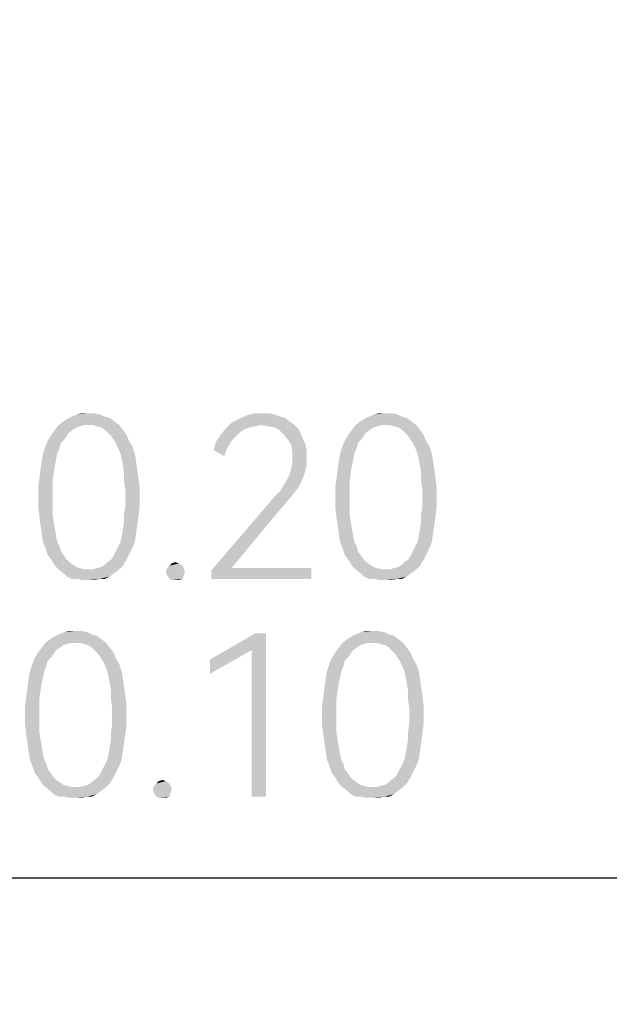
# Model space of a CAD drawing. Header units: millimetres. Extents: x 0 to 297, y 0 to 210.
# Tile 51 of 122: x 60.42 to 64.75, y 91.5 to 98.74. Entities that reach past the tile are written whole.
import ezdxf

# ---------------------------------------------------------------- set-up
doc = ezdxf.new("R2010")
doc.units = ezdxf.units.MM
doc.header["$LTSCALE"] = 16.335
doc.layers.get('0').update_dxf_attribs({"linetype": 'CONTINUOUS'})
doc.styles.get("Standard").update_dxf_attribs({"font": 'harmonyos_sans_sc_light.ttf'})
doc.dimstyles.new('DIMSTYLE_1', dxfattribs={"dimtxt": 2, "dimasz": 1.8, "dimexe": 0.8, "dimexo": 0, "dimgap": 0.5, "dimtad": 1, "dimzin": 0, "dimdsep": 46, "dimtxsty": 'STANDARD', "dimblk": '_FILLED', "dimblk1": '_FILLED', "dimblk2": '_FILLED', "dimcen": 0.09, "dimclrt": 7, "dimazin": 0, "dimtol": 1, "dimtp": 0.25, "dimtm": 0.25, "dimtfac": 1, "dimtofl": 0, "dimtmove": 0, "dimatfit": 3, "dimldrblk": '_FILLED', "dimfxl": 1, "dimtolj": 1, "dimtzin": 0, "dimarcsym": 0})
doc.dimstyles.new('DIMSTYLE_2', dxfattribs={"dimtxt": 2, "dimasz": 1.8, "dimexe": 0.8, "dimexo": 0, "dimgap": 0.5, "dimtad": 1, "dimzin": 0, "dimdsep": 46, "dimtxsty": 'STANDARD', "dimblk": '_FILLED', "dimblk1": '_FILLED', "dimblk2": '_FILLED', "dimcen": 0.09, "dimclrt": 7, "dimazin": 0, "dimtol": 1, "dimtp": 0.2, "dimtm": 0.1, "dimtfac": 0.6, "dimtofl": 0, "dimtmove": 0, "dimatfit": 3, "dimldrblk": '_FILLED', "dimfxl": 1, "dimtolj": 1, "dimtzin": 0, "dimarcsym": 0})

# ---------------------------------------------------------------- blocks, each defined once
blk = doc.blocks.new('_FILLED')
at = {"color": 0, "linetype": 'BYBLOCK'}
blk.add_solid([(0, 0), (-1, 0.1667), (-1, -0.1667)], dxfattribs=at)
blk = doc.blocks.new('*D0')
at = {"color": 7, "linetype": 'CONTINUOUS'}
for p, q in [((15.169, 106.4637), (15.169, 86.127)), ((101.169, 106.4637), (101.169, 86.127)), ((15.169, 86.927), (58.169, 86.927)), ((101.169, 86.927), (58.169, 86.927))]:
    blk.add_line(p, q, dxfattribs=at)
at = {"color": 7, "linetype": 'CONTINUOUS', "xscale": 1.8, "yscale": 1.8, "zscale": 1.8, "rotation": 180}
blk.add_blockref('_FILLED', (15.169, 86.927), dxfattribs=at)
at = {"color": 7, "linetype": 'CONTINUOUS', "xscale": 1.8, "yscale": 1.8, "zscale": 1.8}
blk.add_blockref('_FILLED', (101.169, 86.927), dxfattribs=at)
blk = doc.blocks.new('*D2')
at = {"color": 7, "linetype": 'CONTINUOUS'}
for p, q in [((22.8911, 112.2137), (22.8911, 91.6283)), ((93.4468, 112.2137), (93.4468, 91.6283)), ((22.8911, 92.4283), (58.169, 92.4283)), ((93.4468, 92.4283), (58.169, 92.4283))]:
    blk.add_line(p, q, dxfattribs=at)
at = {"color": 7, "linetype": 'CONTINUOUS', "xscale": 1.8, "yscale": 1.8, "zscale": 1.8, "rotation": 180}
blk.add_blockref('_FILLED', (22.8911, 92.4283), dxfattribs=at)
at = {"color": 7, "linetype": 'CONTINUOUS', "xscale": 1.8, "yscale": 1.8, "zscale": 1.8}
blk.add_blockref('_FILLED', (93.4468, 92.4283), dxfattribs=at)

msp = doc.modelspace()

# ---------------------------------------------------------------- linework, layer by layer
at = {"color": 7, "linetype": 'CONTINUOUS'}
for points in [[(60.7429, 95.7845), (60.7692, 95.8021), (61.0845, 95.8108)], [(60.7429, 95.7845), (61.0845, 95.8108), (61.1195, 95.7845)], [(61.0495, 95.8196), (61.0845, 95.8108), (60.7692, 95.8021)], [(61.0495, 95.8196), (60.7692, 95.8021), (60.8042, 95.8196)], [(61.0144, 95.8371), (60.8042, 95.8196), (60.848, 95.8371)], [(60.8042, 95.8196), (61.0144, 95.8371), (61.0495, 95.8196)], [(60.9268, 95.8458), (60.9706, 95.8458), (60.848, 95.8371)], [(60.9268, 95.8458), (60.848, 95.8371), (60.883, 95.8458)], [(60.848, 95.8371), (60.9706, 95.8458), (61.0144, 95.8371)], [(62.4071, 95.7845), (61.9779, 95.7758), (62.0305, 95.8021)], [(62.3371, 95.8196), (62.0305, 95.8021), (62.083, 95.8283)], [(62.3371, 95.8196), (62.3721, 95.8108), (62.0305, 95.8021)], [(62.0305, 95.8021), (62.3721, 95.8108), (62.4071, 95.7845)], [(62.2495, 95.8458), (62.2933, 95.8371), (62.083, 95.8283)], [(62.2057, 95.8458), (62.2495, 95.8458), (62.083, 95.8283)], [(62.2057, 95.8458), (62.083, 95.8283), (62.1444, 95.8458)], [(62.083, 95.8283), (62.2933, 95.8371), (62.3371, 95.8196)], [(62.9239, 95.7845), (62.9502, 95.8021), (63.2655, 95.8108)], [(62.9239, 95.7845), (63.2655, 95.8108), (63.3006, 95.7845)], [(63.2305, 95.8196), (63.2655, 95.8108), (62.9502, 95.8021)], [(63.2305, 95.8196), (62.9502, 95.8021), (62.9852, 95.8196)], [(63.1955, 95.8371), (62.9852, 95.8196), (63.029, 95.8371)], [(62.9852, 95.8196), (63.1955, 95.8371), (63.2305, 95.8196)], [(63.1079, 95.8458), (63.1517, 95.8458), (63.029, 95.8371)], [(63.1079, 95.8458), (63.029, 95.8371), (63.0641, 95.8458)], [(63.029, 95.8371), (63.1517, 95.8458), (63.1955, 95.8371)], [(60.813, 95.7232), (60.7867, 95.7057), (60.6553, 95.6882)], [(60.813, 95.7232), (60.6553, 95.6882), (60.6816, 95.7232)], [(60.9006, 95.7583), (60.8655, 95.7495), (60.6816, 95.7232)], [(60.9006, 95.7583), (60.6816, 95.7232), (60.7079, 95.7583)], [(60.8655, 95.7495), (60.8392, 95.7407), (60.6816, 95.7232)], [(60.6816, 95.7232), (60.8392, 95.7407), (60.813, 95.7232)], [(61.1195, 95.7845), (60.7079, 95.7583), (60.7429, 95.7845)], [(60.9006, 95.7583), (60.7079, 95.7583), (61.1195, 95.7845)], [(60.9268, 95.7583), (60.9006, 95.7583), (61.1195, 95.7845)], [(60.9619, 95.7583), (60.9268, 95.7583), (61.1195, 95.7845)], [(60.9619, 95.7583), (61.1195, 95.7845), (61.1546, 95.7583)], [(61.1546, 95.7583), (60.9882, 95.7495), (60.9619, 95.7583)], [(61.0232, 95.7407), (60.9882, 95.7495), (61.1546, 95.7583)], [(61.0495, 95.7232), (61.0232, 95.7407), (61.1546, 95.7583)], [(61.0495, 95.7232), (61.1546, 95.7583), (61.1809, 95.7232)], [(61.1809, 95.7232), (61.067, 95.7057), (61.0495, 95.7232)], [(61.067, 95.7057), (61.1809, 95.7232), (61.2071, 95.6882)], [(62.0655, 95.7232), (61.8991, 95.6882), (61.9341, 95.732)], [(62.0655, 95.7232), (62.0305, 95.6969), (61.8991, 95.6882)], [(62.1969, 95.7583), (61.9341, 95.732), (61.9779, 95.7758)], [(62.1969, 95.7583), (62.1531, 95.7495), (61.9341, 95.732)], [(62.1531, 95.7495), (62.1093, 95.7407), (61.9341, 95.732)], [(61.9341, 95.732), (62.1093, 95.7407), (62.0655, 95.7232)], [(62.1969, 95.7583), (61.9779, 95.7758), (62.4071, 95.7845)], [(62.1969, 95.7583), (62.4071, 95.7845), (62.4422, 95.7583)], [(62.4422, 95.7583), (62.2495, 95.7495), (62.1969, 95.7583)], [(62.2933, 95.7407), (62.2495, 95.7495), (62.4422, 95.7583)], [(62.2933, 95.7407), (62.4422, 95.7583), (62.4684, 95.732)], [(62.4684, 95.732), (62.3283, 95.7232), (62.2933, 95.7407)], [(62.3283, 95.7232), (62.4684, 95.732), (62.486, 95.6969)], [(62.486, 95.6969), (62.3633, 95.6882), (62.3283, 95.7232)], [(62.994, 95.7232), (62.9677, 95.7057), (62.8363, 95.6882)], [(62.994, 95.7232), (62.8363, 95.6882), (62.8626, 95.7232)], [(63.0816, 95.7583), (63.0465, 95.7495), (62.8626, 95.7232)], [(63.0816, 95.7583), (62.8626, 95.7232), (62.8889, 95.7583)], [(63.0465, 95.7495), (63.0203, 95.7407), (62.8626, 95.7232)], [(62.8626, 95.7232), (63.0203, 95.7407), (62.994, 95.7232)], [(63.3006, 95.7845), (62.8889, 95.7583), (62.9239, 95.7845)], [(63.0816, 95.7583), (62.8889, 95.7583), (63.3006, 95.7845)], [(63.1079, 95.7583), (63.0816, 95.7583), (63.3006, 95.7845)], [(63.1429, 95.7583), (63.1079, 95.7583), (63.3006, 95.7845)], [(63.1429, 95.7583), (63.3006, 95.7845), (63.3356, 95.7583)], [(63.3356, 95.7583), (63.1692, 95.7495), (63.1429, 95.7583)], [(63.2042, 95.7407), (63.1692, 95.7495), (63.3356, 95.7583)], [(63.2305, 95.7232), (63.2042, 95.7407), (63.3356, 95.7583)], [(63.2305, 95.7232), (63.3356, 95.7583), (63.3619, 95.7232)], [(63.3619, 95.7232), (63.248, 95.7057), (63.2305, 95.7232)], [(63.248, 95.7057), (63.3619, 95.7232), (63.3882, 95.6882)], [(60.7692, 95.6794), (60.629, 95.6444), (60.6553, 95.6882)], [(60.7692, 95.6794), (60.7517, 95.6531), (60.629, 95.6444)], [(60.629, 95.6444), (60.7517, 95.6531), (60.7254, 95.6269)], [(60.6553, 95.6882), (60.7867, 95.7057), (60.7692, 95.6794)], [(61.2071, 95.6882), (61.0933, 95.6794), (61.067, 95.7057)], [(61.1108, 95.6531), (61.0933, 95.6794), (61.2071, 95.6882)], [(61.1108, 95.6531), (61.2071, 95.6882), (61.2246, 95.6444)], [(61.2246, 95.6444), (61.1283, 95.6269), (61.1108, 95.6531)], [(61.9955, 95.6619), (61.8641, 95.6356), (61.8991, 95.6882)], [(61.8641, 95.6356), (61.9955, 95.6619), (61.9692, 95.6269)], [(61.8991, 95.6882), (62.0305, 95.6969), (61.9955, 95.6619)], [(62.3896, 95.6531), (62.3633, 95.6882), (62.486, 95.6969)], [(62.3896, 95.6531), (62.486, 95.6969), (62.5035, 95.6531)], [(62.5035, 95.6531), (62.4159, 95.6181), (62.3896, 95.6531)], [(62.4159, 95.6181), (62.5035, 95.6531), (62.521, 95.6181)], [(62.9502, 95.6794), (62.8101, 95.6444), (62.8363, 95.6882)], [(62.9502, 95.6794), (62.9327, 95.6531), (62.8101, 95.6444)], [(62.8101, 95.6444), (62.9327, 95.6531), (62.9064, 95.6269)], [(62.8363, 95.6882), (62.9677, 95.7057), (62.9502, 95.6794)], [(63.3882, 95.6882), (63.2743, 95.6794), (63.248, 95.7057)], [(63.2918, 95.6531), (63.2743, 95.6794), (63.3882, 95.6882)], [(63.2918, 95.6531), (63.3882, 95.6882), (63.4057, 95.6444)], [(63.4057, 95.6444), (63.3093, 95.6269), (63.2918, 95.6531)], [(60.7166, 95.5918), (60.594, 95.548), (60.6115, 95.6006)], [(60.594, 95.548), (60.7166, 95.5918), (60.6991, 95.548)], [(60.7254, 95.6269), (60.6115, 95.6006), (60.629, 95.6444)], [(60.6115, 95.6006), (60.7254, 95.6269), (60.7166, 95.5918)], [(61.1283, 95.6269), (61.2246, 95.6444), (61.2509, 95.6006)], [(61.2509, 95.6006), (61.1458, 95.5918), (61.1283, 95.6269)], [(61.1633, 95.548), (61.1458, 95.5918), (61.2509, 95.6006)], [(61.1633, 95.548), (61.2509, 95.6006), (61.2684, 95.548)], [(61.9692, 95.6269), (61.8465, 95.5743), (61.8641, 95.6356)], [(61.9692, 95.6269), (61.9429, 95.5831), (61.8465, 95.5743)], [(61.8465, 95.5743), (61.9429, 95.5831), (61.9254, 95.5305)], [(62.521, 95.6181), (62.4246, 95.5656), (62.4159, 95.6181)], [(62.521, 95.6181), (62.5298, 95.5743), (62.4246, 95.5656)], [(62.8976, 95.5918), (62.775, 95.548), (62.7925, 95.6006)], [(62.775, 95.548), (62.8976, 95.5918), (62.8801, 95.548)], [(62.9064, 95.6269), (62.7925, 95.6006), (62.8101, 95.6444)], [(62.7925, 95.6006), (62.9064, 95.6269), (62.8976, 95.5918)], [(63.3093, 95.6269), (63.4057, 95.6444), (63.4319, 95.6006)], [(63.4319, 95.6006), (63.3268, 95.5918), (63.3093, 95.6269)], [(63.3444, 95.548), (63.3268, 95.5918), (63.4319, 95.6006)], [(63.3444, 95.548), (63.4319, 95.6006), (63.4495, 95.548)], [(60.6991, 95.548), (60.6903, 95.5042), (60.5852, 95.4955)], [(60.6991, 95.548), (60.5852, 95.4955), (60.594, 95.548)], [(60.5852, 95.4955), (60.6903, 95.5042), (60.6816, 95.4604)], [(61.2684, 95.548), (61.1721, 95.5042), (61.1633, 95.548)], [(61.1721, 95.5042), (61.2684, 95.548), (61.2772, 95.4955)], [(61.2772, 95.4955), (61.1809, 95.4604), (61.1721, 95.5042)], [(62.4246, 95.5218), (62.4246, 95.5656), (62.5298, 95.5743)], [(62.4246, 95.5218), (62.5298, 95.5743), (62.5298, 95.5218)], [(62.5298, 95.5218), (62.4246, 95.478), (62.4246, 95.5218)], [(62.4246, 95.478), (62.5298, 95.5218), (62.5298, 95.4692)], [(62.8801, 95.548), (62.8714, 95.5042), (62.7663, 95.4955)], [(62.8801, 95.548), (62.7663, 95.4955), (62.775, 95.548)], [(62.7663, 95.4955), (62.8714, 95.5042), (62.8626, 95.4604)], [(63.4495, 95.548), (63.3531, 95.5042), (63.3444, 95.548)], [(63.3531, 95.5042), (63.4495, 95.548), (63.4582, 95.4955)], [(63.4582, 95.4955), (63.3619, 95.4604), (63.3531, 95.5042)], [(60.6728, 95.4079), (60.5677, 95.3641), (60.5765, 95.4342)], [(60.6816, 95.4604), (60.5765, 95.4342), (60.5852, 95.4955)], [(60.5765, 95.4342), (60.6816, 95.4604), (60.6728, 95.4079)], [(61.1809, 95.4604), (61.2772, 95.4955), (61.286, 95.4342)], [(61.286, 95.4342), (61.1896, 95.4079), (61.1809, 95.4604)], [(61.1896, 95.4079), (61.286, 95.4342), (61.2947, 95.3729)], [(62.521, 95.4254), (62.4071, 95.3991), (62.4159, 95.4342)], [(62.5298, 95.4692), (62.4159, 95.4342), (62.4246, 95.478)], [(62.4159, 95.4342), (62.5298, 95.4692), (62.521, 95.4254)], [(62.8538, 95.4079), (62.7487, 95.3641), (62.7575, 95.4342)], [(62.8626, 95.4604), (62.7575, 95.4342), (62.7663, 95.4955)], [(62.7575, 95.4342), (62.8626, 95.4604), (62.8538, 95.4079)], [(63.3619, 95.4604), (63.4582, 95.4955), (63.467, 95.4342)], [(63.467, 95.4342), (63.3706, 95.4079), (63.3619, 95.4604)], [(63.3706, 95.4079), (63.467, 95.4342), (63.4757, 95.3729)], [(60.6641, 95.3466), (60.559, 95.3028), (60.5677, 95.3641)], [(60.5677, 95.3641), (60.6728, 95.4079), (60.6641, 95.3466)], [(61.2947, 95.3729), (61.1896, 95.3466), (61.1896, 95.4079)], [(61.1896, 95.3466), (61.2947, 95.3729), (61.3035, 95.3028)], [(62.486, 95.3291), (62.3633, 95.3203), (62.3896, 95.3641)], [(62.5035, 95.3729), (62.3896, 95.3641), (62.4071, 95.3991)], [(62.3896, 95.3641), (62.5035, 95.3729), (62.486, 95.3291)], [(62.4071, 95.3991), (62.521, 95.4254), (62.5035, 95.3729)], [(62.8451, 95.3466), (62.74, 95.3028), (62.7487, 95.3641)], [(62.7487, 95.3641), (62.8538, 95.4079), (62.8451, 95.3466)], [(63.4757, 95.3729), (63.3706, 95.3466), (63.3706, 95.4079)], [(63.3706, 95.3466), (63.4757, 95.3729), (63.4845, 95.3028)], [(60.559, 95.3028), (60.6641, 95.3466), (60.6641, 95.2853)], [(60.6641, 95.2853), (60.559, 95.2239), (60.559, 95.3028)], [(61.3035, 95.3028), (61.1984, 95.2853), (61.1896, 95.3466)], [(61.1984, 95.2239), (61.1984, 95.2853), (61.3035, 95.3028)], [(61.1984, 95.2239), (61.3035, 95.3028), (61.3035, 95.2239)], [(62.4597, 95.2853), (62.3371, 95.2765), (62.3633, 95.3203)], [(62.3633, 95.3203), (62.486, 95.3291), (62.4597, 95.2853)], [(62.74, 95.3028), (62.8451, 95.3466), (62.8451, 95.2853)], [(62.8451, 95.2853), (62.74, 95.2239), (62.74, 95.3028)], [(63.4845, 95.3028), (63.3794, 95.2853), (63.3706, 95.3466)], [(63.3794, 95.2239), (63.3794, 95.2853), (63.4845, 95.3028)], [(63.3794, 95.2239), (63.4845, 95.3028), (63.4845, 95.2239)], [(60.559, 95.2239), (60.6641, 95.2853), (60.6641, 95.2239)], [(60.6641, 95.2239), (60.6641, 95.1626), (60.559, 95.1539)], [(60.6641, 95.2239), (60.559, 95.1539), (60.559, 95.2239)], [(61.3035, 95.2239), (61.1984, 95.1626), (61.1984, 95.2239)], [(61.1984, 95.1626), (61.3035, 95.2239), (61.3035, 95.1539)], [(62.4159, 95.2327), (62.2495, 95.1802), (62.2933, 95.2327)], [(62.2495, 95.1802), (62.4159, 95.2327), (62.3721, 95.1802)], [(62.2933, 95.2327), (62.3371, 95.2765), (62.4597, 95.2853)], [(62.2933, 95.2327), (62.4597, 95.2853), (62.4159, 95.2327)], [(62.74, 95.2239), (62.8451, 95.2853), (62.8451, 95.2239)], [(62.8451, 95.2239), (62.8451, 95.1626), (62.74, 95.1539)], [(62.8451, 95.2239), (62.74, 95.1539), (62.74, 95.2239)], [(63.4845, 95.2239), (63.3794, 95.1626), (63.3794, 95.2239)], [(63.3794, 95.1626), (63.4845, 95.2239), (63.4845, 95.1539)], [(60.559, 95.1539), (60.6641, 95.1626), (60.6641, 95.1013)], [(60.6641, 95.1013), (60.5677, 95.0838), (60.559, 95.1539)], [(61.3035, 95.1539), (61.1896, 95.1013), (61.1984, 95.1626)], [(61.1896, 95.1013), (61.3035, 95.1539), (61.2947, 95.0838)], [(62.3721, 95.1802), (62.3195, 95.1188), (61.829, 94.6896)], [(62.3721, 95.1802), (61.829, 94.6896), (62.2495, 95.1802)], [(62.74, 95.1539), (62.8451, 95.1626), (62.8451, 95.1013)], [(62.8451, 95.1013), (62.7487, 95.0838), (62.74, 95.1539)], [(63.4845, 95.1539), (63.3706, 95.1013), (63.3794, 95.1626)], [(63.3706, 95.1013), (63.4845, 95.1539), (63.4757, 95.0838)], [(60.5677, 95.0838), (60.6641, 95.1013), (60.6728, 95.0488)], [(60.6728, 95.0488), (60.5765, 95.0225), (60.5677, 95.0838)], [(61.2947, 95.0838), (61.1896, 95.0488), (61.1896, 95.1013)], [(61.1896, 95.0488), (61.2947, 95.0838), (61.286, 95.0225)], [(62.3195, 95.1188), (61.9779, 94.7072), (61.829, 94.6896)], [(62.7487, 95.0838), (62.8451, 95.1013), (62.8538, 95.0488)], [(62.8538, 95.0488), (62.7575, 95.0225), (62.7487, 95.0838)], [(63.4757, 95.0838), (63.3706, 95.0488), (63.3706, 95.1013)], [(63.3706, 95.0488), (63.4757, 95.0838), (63.467, 95.0225)], [(60.5765, 95.0225), (60.6728, 95.0488), (60.6816, 94.9962)], [(60.6816, 94.9962), (60.5852, 94.9612), (60.5765, 95.0225)], [(60.5852, 94.9612), (60.6816, 94.9962), (60.6903, 94.9437)], [(61.2772, 94.9612), (61.1721, 94.9437), (61.1809, 94.9962)], [(61.286, 95.0225), (61.1809, 94.9962), (61.1896, 95.0488)], [(61.1809, 94.9962), (61.286, 95.0225), (61.2772, 94.9612)], [(62.7575, 95.0225), (62.8538, 95.0488), (62.8626, 94.9962)], [(62.8626, 94.9962), (62.7663, 94.9612), (62.7575, 95.0225)], [(62.7663, 94.9612), (62.8626, 94.9962), (62.8714, 94.9437)], [(63.4582, 94.9612), (63.3531, 94.9437), (63.3619, 94.9962)], [(63.467, 95.0225), (63.3619, 94.9962), (63.3706, 95.0488)], [(63.3619, 94.9962), (63.467, 95.0225), (63.4582, 94.9612)], [(60.6903, 94.9437), (60.594, 94.8999), (60.5852, 94.9612)], [(60.594, 94.8999), (60.6903, 94.9437), (60.6991, 94.8999)], [(61.1633, 94.8999), (61.1721, 94.9437), (61.2772, 94.9612)], [(61.1633, 94.8999), (61.2772, 94.9612), (61.2684, 94.8999)], [(62.8714, 94.9437), (62.775, 94.8999), (62.7663, 94.9612)], [(62.775, 94.8999), (62.8714, 94.9437), (62.8801, 94.8999)], [(63.3444, 94.8999), (63.3531, 94.9437), (63.4582, 94.9612)], [(63.3444, 94.8999), (63.4582, 94.9612), (63.4495, 94.8999)], [(60.6991, 94.8999), (60.6115, 94.8561), (60.594, 94.8999)], [(60.6991, 94.8999), (60.7166, 94.8648), (60.6115, 94.8561)], [(60.6115, 94.8561), (60.7166, 94.8648), (60.7254, 94.8298)], [(60.7254, 94.8298), (60.629, 94.8035), (60.6115, 94.8561)], [(61.2509, 94.8561), (61.1283, 94.8298), (61.1458, 94.8648)], [(61.1283, 94.8298), (61.2509, 94.8561), (61.2246, 94.8035)], [(61.2684, 94.8999), (61.1458, 94.8648), (61.1633, 94.8999)], [(61.1458, 94.8648), (61.2684, 94.8999), (61.2509, 94.8561)], [(62.8801, 94.8999), (62.7925, 94.8561), (62.775, 94.8999)], [(62.8801, 94.8999), (62.8976, 94.8648), (62.7925, 94.8561)], [(62.7925, 94.8561), (62.8976, 94.8648), (62.9064, 94.8298)], [(62.9064, 94.8298), (62.8101, 94.8035), (62.7925, 94.8561)], [(63.4319, 94.8561), (63.3093, 94.8298), (63.3268, 94.8648)], [(63.3093, 94.8298), (63.4319, 94.8561), (63.4057, 94.8035)], [(63.4495, 94.8999), (63.3268, 94.8648), (63.3444, 94.8999)], [(63.3268, 94.8648), (63.4495, 94.8999), (63.4319, 94.8561)], [(60.629, 94.8035), (60.7254, 94.8298), (60.7517, 94.7948)], [(60.7517, 94.7948), (60.6553, 94.7685), (60.629, 94.8035)], [(60.6553, 94.7685), (60.7517, 94.7948), (60.7692, 94.7685)], [(61.0933, 94.7685), (61.1108, 94.7948), (61.2246, 94.8035)], [(61.0933, 94.7685), (61.2246, 94.8035), (61.2071, 94.7685)], [(61.2246, 94.8035), (61.1108, 94.7948), (61.1283, 94.8298)], [(62.8101, 94.8035), (62.9064, 94.8298), (62.9327, 94.7948)], [(62.9327, 94.7948), (62.8363, 94.7685), (62.8101, 94.8035)], [(62.8363, 94.7685), (62.9327, 94.7948), (62.9502, 94.7685)], [(63.2743, 94.7685), (63.2918, 94.7948), (63.4057, 94.8035)], [(63.2743, 94.7685), (63.4057, 94.8035), (63.3882, 94.7685)], [(63.4057, 94.8035), (63.2918, 94.7948), (63.3093, 94.8298)], [(60.7692, 94.7685), (60.6816, 94.7247), (60.6553, 94.7685)], [(60.7692, 94.7685), (60.7867, 94.751), (60.6816, 94.7247)], [(60.7867, 94.751), (60.813, 94.7334), (60.6816, 94.7247)], [(60.6816, 94.7247), (60.813, 94.7334), (60.8392, 94.7159)], [(60.8392, 94.7159), (60.7079, 94.6984), (60.6816, 94.7247)], [(60.8392, 94.7159), (60.8655, 94.7072), (60.7079, 94.6984)], [(60.7079, 94.6984), (60.8655, 94.7072), (60.9006, 94.6984)], [(60.9619, 94.6984), (60.9882, 94.7072), (61.1809, 94.7247)], [(60.9619, 94.6984), (61.1809, 94.7247), (61.1546, 94.6984)], [(60.9882, 94.7072), (61.0232, 94.7159), (61.1809, 94.7247)], [(61.1809, 94.7247), (61.0232, 94.7159), (61.0495, 94.7334)], [(61.0495, 94.7334), (61.067, 94.751), (61.2071, 94.7685)], [(61.0495, 94.7334), (61.2071, 94.7685), (61.1809, 94.7247)], [(61.2071, 94.7685), (61.067, 94.751), (61.0933, 94.7685)], [(61.6276, 94.7072), (61.4962, 94.6809), (61.5049, 94.7072)], [(61.4962, 94.6809), (61.6276, 94.7072), (61.6363, 94.6809)], [(61.6188, 94.7247), (61.5049, 94.7072), (61.5225, 94.7247)], [(61.5049, 94.7072), (61.6188, 94.7247), (61.6276, 94.7072)], [(61.5925, 94.7422), (61.5225, 94.7247), (61.54, 94.7422)], [(61.5225, 94.7247), (61.5925, 94.7422), (61.6188, 94.7247)], [(61.54, 94.7422), (61.5663, 94.751), (61.5925, 94.7422)], [(61.9779, 94.7072), (62.5648, 94.7072), (61.829, 94.6896)], [(61.829, 94.6283), (61.829, 94.6896), (62.5648, 94.7072)], [(61.829, 94.6283), (62.5648, 94.7072), (62.5648, 94.6283)], [(62.9502, 94.7685), (62.8626, 94.7247), (62.8363, 94.7685)], [(62.9502, 94.7685), (62.9677, 94.751), (62.8626, 94.7247)], [(62.9677, 94.751), (62.994, 94.7334), (62.8626, 94.7247)], [(62.8626, 94.7247), (62.994, 94.7334), (63.0203, 94.7159)], [(63.0203, 94.7159), (62.8889, 94.6984), (62.8626, 94.7247)], [(63.0203, 94.7159), (63.0465, 94.7072), (62.8889, 94.6984)], [(62.8889, 94.6984), (63.0465, 94.7072), (63.0816, 94.6984)], [(63.1429, 94.6984), (63.1692, 94.7072), (63.3619, 94.7247)], [(63.1429, 94.6984), (63.3619, 94.7247), (63.3356, 94.6984)], [(63.1692, 94.7072), (63.2042, 94.7159), (63.3619, 94.7247)], [(63.3619, 94.7247), (63.2042, 94.7159), (63.2305, 94.7334)], [(63.2305, 94.7334), (63.248, 94.751), (63.3882, 94.7685)], [(63.2305, 94.7334), (63.3882, 94.7685), (63.3619, 94.7247)], [(63.3882, 94.7685), (63.248, 94.751), (63.2743, 94.7685)], [(60.9006, 94.6984), (60.7429, 94.6721), (60.7079, 94.6984)], [(60.9619, 94.6984), (61.1546, 94.6984), (60.7429, 94.6721)], [(60.9268, 94.6984), (60.9619, 94.6984), (60.7429, 94.6721)], [(60.9006, 94.6984), (60.9268, 94.6984), (60.7429, 94.6721)], [(60.7429, 94.6721), (61.1546, 94.6984), (61.1195, 94.6721)], [(61.1195, 94.6721), (60.7692, 94.6458), (60.7429, 94.6721)], [(60.7692, 94.6458), (61.1195, 94.6721), (61.0845, 94.6458)], [(61.0845, 94.6458), (60.8042, 94.6283), (60.7692, 94.6458)], [(60.848, 94.6283), (60.8042, 94.6283), (61.0845, 94.6458)], [(61.0144, 94.6283), (60.848, 94.6283), (61.0845, 94.6458)], [(61.0144, 94.6283), (61.0845, 94.6458), (61.0495, 94.6283)], [(61.6363, 94.6809), (61.5049, 94.6546), (61.4962, 94.6809)], [(61.5049, 94.6546), (61.6363, 94.6809), (61.6276, 94.6546)], [(61.6276, 94.6546), (61.5225, 94.6283), (61.5049, 94.6546)], [(61.5225, 94.6283), (61.6276, 94.6546), (61.6188, 94.6283)], [(63.0816, 94.6984), (62.9239, 94.6721), (62.8889, 94.6984)], [(63.1429, 94.6984), (63.3356, 94.6984), (62.9239, 94.6721)], [(63.1079, 94.6984), (63.1429, 94.6984), (62.9239, 94.6721)], [(63.0816, 94.6984), (63.1079, 94.6984), (62.9239, 94.6721)], [(62.9239, 94.6721), (63.3356, 94.6984), (63.3006, 94.6721)], [(63.3006, 94.6721), (62.9502, 94.6458), (62.9239, 94.6721)], [(62.9502, 94.6458), (63.3006, 94.6721), (63.2655, 94.6458)], [(63.2655, 94.6458), (62.9852, 94.6283), (62.9502, 94.6458)], [(63.029, 94.6283), (62.9852, 94.6283), (63.2655, 94.6458)], [(63.1955, 94.6283), (63.029, 94.6283), (63.2655, 94.6458)], [(63.1955, 94.6283), (63.2655, 94.6458), (63.2305, 94.6283)], [(61.0144, 94.6283), (60.883, 94.6196), (60.848, 94.6283)], [(60.9268, 94.6196), (60.883, 94.6196), (61.0144, 94.6283)], [(60.9268, 94.6196), (61.0144, 94.6283), (60.9706, 94.6196)], [(61.6188, 94.6283), (61.54, 94.6196), (61.5225, 94.6283)], [(61.5663, 94.6196), (61.54, 94.6196), (61.6188, 94.6283)], [(61.5663, 94.6196), (61.6188, 94.6283), (61.5925, 94.6196)], [(63.1955, 94.6283), (63.0641, 94.6196), (63.029, 94.6283)], [(63.1079, 94.6196), (63.0641, 94.6196), (63.1955, 94.6283)], [(63.1079, 94.6196), (63.1955, 94.6283), (63.1517, 94.6196)], [(60.6465, 94.1845), (60.6728, 94.2021), (60.9882, 94.2108)], [(60.6465, 94.1845), (60.9882, 94.2108), (61.0232, 94.1845)], [(60.9531, 94.2196), (60.9882, 94.2108), (60.6728, 94.2021)], [(60.9531, 94.2196), (60.6728, 94.2021), (60.7079, 94.2196)], [(60.9181, 94.2371), (60.7079, 94.2196), (60.7517, 94.2371)], [(60.7079, 94.2196), (60.9181, 94.2371), (60.9531, 94.2196)], [(60.8305, 94.2458), (60.8743, 94.2458), (60.7517, 94.2371)], [(60.8305, 94.2458), (60.7517, 94.2371), (60.7867, 94.2458)], [(60.7517, 94.2371), (60.8743, 94.2458), (60.9181, 94.2371)], [(62.2319, 94.2283), (62.1268, 94.1057), (61.8203, 94.0356)], [(62.2319, 94.2283), (61.8203, 94.0356), (62.1531, 94.2283)], [(62.1268, 93.0283), (62.1268, 94.1057), (62.2319, 94.2283)], [(62.1268, 93.0283), (62.2319, 94.2283), (62.2319, 93.0283)], [(62.8276, 94.1845), (62.8538, 94.2021), (63.1692, 94.2108)], [(62.8276, 94.1845), (63.1692, 94.2108), (63.2042, 94.1845)], [(63.1341, 94.2196), (63.1692, 94.2108), (62.8538, 94.2021)], [(63.1341, 94.2196), (62.8538, 94.2021), (62.8889, 94.2196)], [(63.0991, 94.2371), (62.8889, 94.2196), (62.9327, 94.2371)], [(62.8889, 94.2196), (63.0991, 94.2371), (63.1341, 94.2196)], [(63.0115, 94.2458), (63.0553, 94.2458), (62.9327, 94.2371)], [(63.0115, 94.2458), (62.9327, 94.2371), (62.9677, 94.2458)], [(62.9327, 94.2371), (63.0553, 94.2458), (63.0991, 94.2371)], [(60.8042, 94.1583), (60.7692, 94.1495), (60.5852, 94.1232)], [(60.8042, 94.1583), (60.5852, 94.1232), (60.6115, 94.1583)], [(60.7692, 94.1495), (60.7429, 94.1407), (60.5852, 94.1232)], [(60.5852, 94.1232), (60.7429, 94.1407), (60.7166, 94.1232)], [(61.0232, 94.1845), (60.6115, 94.1583), (60.6465, 94.1845)], [(60.8042, 94.1583), (60.6115, 94.1583), (61.0232, 94.1845)], [(60.8305, 94.1583), (60.8042, 94.1583), (61.0232, 94.1845)], [(60.8655, 94.1583), (60.8305, 94.1583), (61.0232, 94.1845)], [(60.8655, 94.1583), (61.0232, 94.1845), (61.0582, 94.1583)], [(61.0582, 94.1583), (60.8918, 94.1495), (60.8655, 94.1583)], [(60.9268, 94.1407), (60.8918, 94.1495), (61.0582, 94.1583)], [(60.9531, 94.1232), (60.9268, 94.1407), (61.0582, 94.1583)], [(60.9531, 94.1232), (61.0582, 94.1583), (61.0845, 94.1232)], [(62.9852, 94.1583), (62.9502, 94.1495), (62.7663, 94.1232)], [(62.9852, 94.1583), (62.7663, 94.1232), (62.7925, 94.1583)], [(62.9502, 94.1495), (62.9239, 94.1407), (62.7663, 94.1232)], [(62.7663, 94.1232), (62.9239, 94.1407), (62.8976, 94.1232)], [(63.2042, 94.1845), (62.7925, 94.1583), (62.8276, 94.1845)], [(62.9852, 94.1583), (62.7925, 94.1583), (63.2042, 94.1845)], [(63.0115, 94.1583), (62.9852, 94.1583), (63.2042, 94.1845)], [(63.0465, 94.1583), (63.0115, 94.1583), (63.2042, 94.1845)], [(63.0465, 94.1583), (63.2042, 94.1845), (63.2392, 94.1583)], [(63.2392, 94.1583), (63.0728, 94.1495), (63.0465, 94.1583)], [(63.1079, 94.1407), (63.0728, 94.1495), (63.2392, 94.1583)], [(63.1341, 94.1232), (63.1079, 94.1407), (63.2392, 94.1583)], [(63.1341, 94.1232), (63.2392, 94.1583), (63.2655, 94.1232)], [(60.6728, 94.0794), (60.5327, 94.0444), (60.559, 94.0882)], [(60.6728, 94.0794), (60.6553, 94.0531), (60.5327, 94.0444)], [(60.7166, 94.1232), (60.6903, 94.1057), (60.559, 94.0882)], [(60.7166, 94.1232), (60.559, 94.0882), (60.5852, 94.1232)], [(60.559, 94.0882), (60.6903, 94.1057), (60.6728, 94.0794)], [(61.0845, 94.1232), (60.9706, 94.1057), (60.9531, 94.1232)], [(60.9706, 94.1057), (61.0845, 94.1232), (61.1108, 94.0882)], [(61.1108, 94.0882), (60.9969, 94.0794), (60.9706, 94.1057)], [(61.0144, 94.0531), (60.9969, 94.0794), (61.1108, 94.0882)], [(61.0144, 94.0531), (61.1108, 94.0882), (61.1283, 94.0444)], [(61.8203, 94.0356), (62.1268, 94.1057), (61.8203, 93.9305)], [(62.8538, 94.0794), (62.7137, 94.0444), (62.74, 94.0882)], [(62.8538, 94.0794), (62.8363, 94.0531), (62.7137, 94.0444)], [(62.8976, 94.1232), (62.8714, 94.1057), (62.74, 94.0882)], [(62.8976, 94.1232), (62.74, 94.0882), (62.7663, 94.1232)], [(62.74, 94.0882), (62.8714, 94.1057), (62.8538, 94.0794)], [(63.2655, 94.1232), (63.1517, 94.1057), (63.1341, 94.1232)], [(63.1517, 94.1057), (63.2655, 94.1232), (63.2918, 94.0882)], [(63.2918, 94.0882), (63.1779, 94.0794), (63.1517, 94.1057)], [(63.1955, 94.0531), (63.1779, 94.0794), (63.2918, 94.0882)], [(63.1955, 94.0531), (63.2918, 94.0882), (63.3093, 94.0444)], [(60.6203, 93.9918), (60.4976, 93.948), (60.5152, 94.0006)], [(60.4976, 93.948), (60.6203, 93.9918), (60.6028, 93.948)], [(60.629, 94.0269), (60.5152, 94.0006), (60.5327, 94.0444)], [(60.5152, 94.0006), (60.629, 94.0269), (60.6203, 93.9918)], [(60.5327, 94.0444), (60.6553, 94.0531), (60.629, 94.0269)], [(61.1283, 94.0444), (61.0319, 94.0269), (61.0144, 94.0531)], [(61.0319, 94.0269), (61.1283, 94.0444), (61.1546, 94.0006)], [(61.1546, 94.0006), (61.0495, 93.9918), (61.0319, 94.0269)], [(61.067, 93.948), (61.0495, 93.9918), (61.1546, 94.0006)], [(61.067, 93.948), (61.1546, 94.0006), (61.1721, 93.948)], [(62.8013, 93.9918), (62.6787, 93.948), (62.6962, 94.0006)], [(62.6787, 93.948), (62.8013, 93.9918), (62.7838, 93.948)], [(62.8101, 94.0269), (62.6962, 94.0006), (62.7137, 94.0444)], [(62.6962, 94.0006), (62.8101, 94.0269), (62.8013, 93.9918)], [(62.7137, 94.0444), (62.8363, 94.0531), (62.8101, 94.0269)], [(63.3093, 94.0444), (63.213, 94.0269), (63.1955, 94.0531)], [(63.213, 94.0269), (63.3093, 94.0444), (63.3356, 94.0006)], [(63.3356, 94.0006), (63.2305, 93.9918), (63.213, 94.0269)], [(63.248, 93.948), (63.2305, 93.9918), (63.3356, 94.0006)], [(63.248, 93.948), (63.3356, 94.0006), (63.3531, 93.948)], [(60.6028, 93.948), (60.594, 93.9042), (60.4889, 93.8955)], [(60.6028, 93.948), (60.4889, 93.8955), (60.4976, 93.948)], [(61.1721, 93.948), (61.0757, 93.9042), (61.067, 93.948)], [(61.0757, 93.9042), (61.1721, 93.948), (61.1809, 93.8955)], [(62.7838, 93.948), (62.775, 93.9042), (62.6699, 93.8955)], [(62.7838, 93.948), (62.6699, 93.8955), (62.6787, 93.948)], [(63.3531, 93.948), (63.2568, 93.9042), (63.248, 93.948)], [(63.2568, 93.9042), (63.3531, 93.948), (63.3619, 93.8955)], [(60.5852, 93.8604), (60.4801, 93.8342), (60.4889, 93.8955)], [(60.4801, 93.8342), (60.5852, 93.8604), (60.5765, 93.8079)], [(60.4889, 93.8955), (60.594, 93.9042), (60.5852, 93.8604)], [(61.1809, 93.8955), (61.0845, 93.8604), (61.0757, 93.9042)], [(61.0845, 93.8604), (61.1809, 93.8955), (61.1896, 93.8342)], [(61.1896, 93.8342), (61.0933, 93.8079), (61.0845, 93.8604)], [(62.7663, 93.8604), (62.6611, 93.8342), (62.6699, 93.8955)], [(62.6611, 93.8342), (62.7663, 93.8604), (62.7575, 93.8079)], [(62.6699, 93.8955), (62.775, 93.9042), (62.7663, 93.8604)], [(63.3619, 93.8955), (63.2655, 93.8604), (63.2568, 93.9042)], [(63.2655, 93.8604), (63.3619, 93.8955), (63.3706, 93.8342)], [(63.3706, 93.8342), (63.2743, 93.8079), (63.2655, 93.8604)], [(60.5765, 93.8079), (60.4714, 93.7641), (60.4801, 93.8342)], [(60.4714, 93.7641), (60.5765, 93.8079), (60.5677, 93.7466)], [(61.0933, 93.8079), (61.1896, 93.8342), (61.1984, 93.7729)], [(61.1984, 93.7729), (61.0933, 93.7466), (61.0933, 93.8079)], [(61.0933, 93.7466), (61.1984, 93.7729), (61.2071, 93.7028)], [(62.7575, 93.8079), (62.6524, 93.7641), (62.6611, 93.8342)], [(62.6524, 93.7641), (62.7575, 93.8079), (62.7487, 93.7466)], [(63.2743, 93.8079), (63.3706, 93.8342), (63.3794, 93.7729)], [(63.3794, 93.7729), (63.2743, 93.7466), (63.2743, 93.8079)], [(63.2743, 93.7466), (63.3794, 93.7729), (63.3882, 93.7028)], [(60.5677, 93.7466), (60.4626, 93.7028), (60.4714, 93.7641)], [(60.4626, 93.7028), (60.5677, 93.7466), (60.5677, 93.6853)], [(60.5677, 93.6853), (60.4626, 93.6239), (60.4626, 93.7028)], [(61.2071, 93.7028), (61.102, 93.6853), (61.0933, 93.7466)], [(61.102, 93.6239), (61.102, 93.6853), (61.2071, 93.7028)], [(61.102, 93.6239), (61.2071, 93.7028), (61.2071, 93.6239)], [(62.7487, 93.7466), (62.6436, 93.7028), (62.6524, 93.7641)], [(62.6436, 93.7028), (62.7487, 93.7466), (62.7487, 93.6853)], [(62.7487, 93.6853), (62.6436, 93.6239), (62.6436, 93.7028)], [(63.3882, 93.7028), (63.283, 93.6853), (63.2743, 93.7466)], [(63.283, 93.6239), (63.283, 93.6853), (63.3882, 93.7028)], [(63.283, 93.6239), (63.3882, 93.7028), (63.3882, 93.6239)], [(60.4626, 93.6239), (60.5677, 93.6853), (60.5677, 93.6239)], [(60.5677, 93.6239), (60.5677, 93.5626), (60.4626, 93.5539)], [(60.5677, 93.6239), (60.4626, 93.5539), (60.4626, 93.6239)], [(61.2071, 93.6239), (61.102, 93.5626), (61.102, 93.6239)], [(61.102, 93.5626), (61.2071, 93.6239), (61.2071, 93.5539)], [(62.6436, 93.6239), (62.7487, 93.6853), (62.7487, 93.6239)], [(62.7487, 93.6239), (62.7487, 93.5626), (62.6436, 93.5539)], [(62.7487, 93.6239), (62.6436, 93.5539), (62.6436, 93.6239)], [(63.3882, 93.6239), (63.283, 93.5626), (63.283, 93.6239)], [(63.283, 93.5626), (63.3882, 93.6239), (63.3882, 93.5539)], [(60.4626, 93.5539), (60.5677, 93.5626), (60.5677, 93.5013)], [(60.5677, 93.5013), (60.4714, 93.4838), (60.4626, 93.5539)], [(61.2071, 93.5539), (61.0933, 93.5013), (61.102, 93.5626)], [(61.0933, 93.5013), (61.2071, 93.5539), (61.1984, 93.4838)], [(62.6436, 93.5539), (62.7487, 93.5626), (62.7487, 93.5013)], [(62.7487, 93.5013), (62.6524, 93.4838), (62.6436, 93.5539)], [(63.3882, 93.5539), (63.2743, 93.5013), (63.283, 93.5626)], [(63.2743, 93.5013), (63.3882, 93.5539), (63.3794, 93.4838)], [(60.4714, 93.4838), (60.5677, 93.5013), (60.5765, 93.4488)], [(60.5765, 93.4488), (60.4801, 93.4225), (60.4714, 93.4838)], [(61.1984, 93.4838), (61.0933, 93.4488), (61.0933, 93.5013)], [(61.0933, 93.4488), (61.1984, 93.4838), (61.1896, 93.4225)], [(62.6524, 93.4838), (62.7487, 93.5013), (62.7575, 93.4488)], [(62.7575, 93.4488), (62.6611, 93.4225), (62.6524, 93.4838)], [(63.3794, 93.4838), (63.2743, 93.4488), (63.2743, 93.5013)], [(63.2743, 93.4488), (63.3794, 93.4838), (63.3706, 93.4225)], [(60.4801, 93.4225), (60.5765, 93.4488), (60.5852, 93.3962)], [(60.5852, 93.3962), (60.4889, 93.3612), (60.4801, 93.4225)], [(61.1896, 93.4225), (61.0845, 93.3962), (61.0933, 93.4488)], [(61.0845, 93.3962), (61.1896, 93.4225), (61.1809, 93.3612)], [(62.6611, 93.4225), (62.7575, 93.4488), (62.7663, 93.3962)], [(62.7663, 93.3962), (62.6699, 93.3612), (62.6611, 93.4225)], [(63.3706, 93.4225), (63.2655, 93.3962), (63.2743, 93.4488)], [(63.2655, 93.3962), (63.3706, 93.4225), (63.3619, 93.3612)], [(60.4889, 93.3612), (60.5852, 93.3962), (60.594, 93.3437)], [(60.594, 93.3437), (60.4976, 93.2999), (60.4889, 93.3612)], [(60.4976, 93.2999), (60.594, 93.3437), (60.6028, 93.2999)], [(61.067, 93.2999), (61.0757, 93.3437), (61.1809, 93.3612)], [(61.067, 93.2999), (61.1809, 93.3612), (61.1721, 93.2999)], [(61.1809, 93.3612), (61.0757, 93.3437), (61.0845, 93.3962)], [(62.6699, 93.3612), (62.7663, 93.3962), (62.775, 93.3437)], [(62.775, 93.3437), (62.6787, 93.2999), (62.6699, 93.3612)], [(62.6787, 93.2999), (62.775, 93.3437), (62.7838, 93.2999)], [(63.248, 93.2999), (63.2568, 93.3437), (63.3619, 93.3612)], [(63.248, 93.2999), (63.3619, 93.3612), (63.3531, 93.2999)], [(63.3619, 93.3612), (63.2568, 93.3437), (63.2655, 93.3962)], [(60.6028, 93.2999), (60.5152, 93.2561), (60.4976, 93.2999)], [(60.6028, 93.2999), (60.6203, 93.2648), (60.5152, 93.2561)], [(60.5152, 93.2561), (60.6203, 93.2648), (60.629, 93.2298)], [(61.1546, 93.2561), (61.0319, 93.2298), (61.0495, 93.2648)], [(61.1721, 93.2999), (61.0495, 93.2648), (61.067, 93.2999)], [(61.0495, 93.2648), (61.1721, 93.2999), (61.1546, 93.2561)], [(62.7838, 93.2999), (62.6962, 93.2561), (62.6787, 93.2999)], [(62.7838, 93.2999), (62.8013, 93.2648), (62.6962, 93.2561)], [(62.6962, 93.2561), (62.8013, 93.2648), (62.8101, 93.2298)], [(63.3356, 93.2561), (63.213, 93.2298), (63.2305, 93.2648)], [(63.3531, 93.2999), (63.2305, 93.2648), (63.248, 93.2999)], [(63.2305, 93.2648), (63.3531, 93.2999), (63.3356, 93.2561)], [(60.629, 93.2298), (60.5327, 93.2035), (60.5152, 93.2561)], [(60.5327, 93.2035), (60.629, 93.2298), (60.6553, 93.1948)], [(60.6553, 93.1948), (60.559, 93.1685), (60.5327, 93.2035)], [(60.559, 93.1685), (60.6553, 93.1948), (60.6728, 93.1685)], [(60.9969, 93.1685), (61.0144, 93.1948), (61.1283, 93.2035)], [(60.9969, 93.1685), (61.1283, 93.2035), (61.1108, 93.1685)], [(61.1283, 93.2035), (61.0144, 93.1948), (61.0319, 93.2298)], [(61.0319, 93.2298), (61.1546, 93.2561), (61.1283, 93.2035)], [(62.8101, 93.2298), (62.7137, 93.2035), (62.6962, 93.2561)], [(62.7137, 93.2035), (62.8101, 93.2298), (62.8363, 93.1948)], [(62.8363, 93.1948), (62.74, 93.1685), (62.7137, 93.2035)], [(62.74, 93.1685), (62.8363, 93.1948), (62.8538, 93.1685)], [(63.1779, 93.1685), (63.1955, 93.1948), (63.3093, 93.2035)], [(63.1779, 93.1685), (63.3093, 93.2035), (63.2918, 93.1685)], [(63.3093, 93.2035), (63.1955, 93.1948), (63.213, 93.2298)], [(63.213, 93.2298), (63.3356, 93.2561), (63.3093, 93.2035)], [(60.6728, 93.1685), (60.5852, 93.1247), (60.559, 93.1685)], [(60.6728, 93.1685), (60.6903, 93.151), (60.5852, 93.1247)], [(60.6903, 93.151), (60.7166, 93.1334), (60.5852, 93.1247)], [(60.5852, 93.1247), (60.7166, 93.1334), (60.7429, 93.1159)], [(60.7429, 93.1159), (60.6115, 93.0984), (60.5852, 93.1247)], [(60.7429, 93.1159), (60.7692, 93.1072), (60.6115, 93.0984)], [(60.8655, 93.0984), (60.8918, 93.1072), (61.0845, 93.1247)], [(60.8655, 93.0984), (61.0845, 93.1247), (61.0582, 93.0984)], [(60.8918, 93.1072), (60.9268, 93.1159), (61.0845, 93.1247)], [(61.0845, 93.1247), (60.9268, 93.1159), (60.9531, 93.1334)], [(60.9531, 93.1334), (60.9706, 93.151), (61.1108, 93.1685)], [(60.9531, 93.1334), (61.1108, 93.1685), (61.0845, 93.1247)], [(61.1108, 93.1685), (60.9706, 93.151), (60.9969, 93.1685)], [(61.5225, 93.1247), (61.4086, 93.1072), (61.4261, 93.1247)], [(61.4086, 93.1072), (61.5225, 93.1247), (61.5312, 93.1072)], [(61.4962, 93.1422), (61.4261, 93.1247), (61.4436, 93.1422)], [(61.4261, 93.1247), (61.4962, 93.1422), (61.5225, 93.1247)], [(61.4436, 93.1422), (61.4699, 93.151), (61.4962, 93.1422)], [(62.8538, 93.1685), (62.7663, 93.1247), (62.74, 93.1685)], [(62.8538, 93.1685), (62.8714, 93.151), (62.7663, 93.1247)], [(62.8714, 93.151), (62.8976, 93.1334), (62.7663, 93.1247)], [(62.7663, 93.1247), (62.8976, 93.1334), (62.9239, 93.1159)], [(62.9239, 93.1159), (62.7925, 93.0984), (62.7663, 93.1247)], [(62.9239, 93.1159), (62.9502, 93.1072), (62.7925, 93.0984)], [(63.0465, 93.0984), (63.0728, 93.1072), (63.2655, 93.1247)], [(63.0465, 93.0984), (63.2655, 93.1247), (63.2392, 93.0984)], [(63.0728, 93.1072), (63.1079, 93.1159), (63.2655, 93.1247)], [(63.2655, 93.1247), (63.1079, 93.1159), (63.1341, 93.1334)], [(63.1341, 93.1334), (63.1517, 93.151), (63.2918, 93.1685)], [(63.1341, 93.1334), (63.2918, 93.1685), (63.2655, 93.1247)], [(63.2918, 93.1685), (63.1517, 93.151), (63.1779, 93.1685)], [(60.6115, 93.0984), (60.7692, 93.1072), (60.8042, 93.0984)], [(60.8042, 93.0984), (60.6465, 93.0721), (60.6115, 93.0984)], [(60.8655, 93.0984), (61.0582, 93.0984), (60.6465, 93.0721)], [(60.8305, 93.0984), (60.8655, 93.0984), (60.6465, 93.0721)], [(60.8042, 93.0984), (60.8305, 93.0984), (60.6465, 93.0721)], [(60.6465, 93.0721), (61.0582, 93.0984), (61.0232, 93.0721)], [(61.0232, 93.0721), (60.6728, 93.0458), (60.6465, 93.0721)], [(60.6728, 93.0458), (61.0232, 93.0721), (60.9882, 93.0458)], [(60.9882, 93.0458), (60.7079, 93.0283), (60.6728, 93.0458)], [(60.7517, 93.0283), (60.7079, 93.0283), (60.9882, 93.0458)], [(60.9181, 93.0283), (60.7517, 93.0283), (60.9882, 93.0458)], [(60.9181, 93.0283), (60.9882, 93.0458), (60.9531, 93.0283)], [(61.5312, 93.1072), (61.3998, 93.0809), (61.4086, 93.1072)], [(61.3998, 93.0809), (61.5312, 93.1072), (61.54, 93.0809)], [(61.54, 93.0809), (61.4086, 93.0546), (61.3998, 93.0809)], [(61.4086, 93.0546), (61.54, 93.0809), (61.5312, 93.0546)], [(61.5312, 93.0546), (61.4261, 93.0283), (61.4086, 93.0546)], [(61.4261, 93.0283), (61.5312, 93.0546), (61.5225, 93.0283)], [(62.7925, 93.0984), (62.9502, 93.1072), (62.9852, 93.0984)], [(62.9852, 93.0984), (62.8276, 93.0721), (62.7925, 93.0984)], [(63.0465, 93.0984), (63.2392, 93.0984), (62.8276, 93.0721)], [(63.0115, 93.0984), (63.0465, 93.0984), (62.8276, 93.0721)], [(62.9852, 93.0984), (63.0115, 93.0984), (62.8276, 93.0721)], [(62.8276, 93.0721), (63.2392, 93.0984), (63.2042, 93.0721)], [(63.2042, 93.0721), (62.8538, 93.0458), (62.8276, 93.0721)], [(62.8538, 93.0458), (63.2042, 93.0721), (63.1692, 93.0458)], [(63.1692, 93.0458), (62.8889, 93.0283), (62.8538, 93.0458)], [(62.9327, 93.0283), (62.8889, 93.0283), (63.1692, 93.0458)], [(63.0991, 93.0283), (62.9327, 93.0283), (63.1692, 93.0458)], [(63.0991, 93.0283), (63.1692, 93.0458), (63.1341, 93.0283)], [(60.9181, 93.0283), (60.7867, 93.0196), (60.7517, 93.0283)], [(60.8305, 93.0196), (60.7867, 93.0196), (60.9181, 93.0283)], [(60.8305, 93.0196), (60.9181, 93.0283), (60.8743, 93.0196)], [(61.5225, 93.0283), (61.4436, 93.0196), (61.4261, 93.0283)], [(61.4699, 93.0196), (61.4436, 93.0196), (61.5225, 93.0283)], [(61.4699, 93.0196), (61.5225, 93.0283), (61.4962, 93.0196)], [(63.0991, 93.0283), (62.9677, 93.0196), (62.9327, 93.0283)], [(63.0115, 93.0196), (62.9677, 93.0196), (63.0991, 93.0283)], [(63.0115, 93.0196), (63.0991, 93.0283), (63.0553, 93.0196)]]:
    msp.add_solid(points, dxfattribs=at)

# ---------------------------------------------------------------- dimensions: what is measured, and where the dimension line sits
for base, p1, p2, text, dimstyle, picture, middle in [((93.4468, 92.4283), (22.8911, 112.2137), (93.4468, 112.2137), '*<>', 'DIMSTYLE_2', '*D2', (51.8028, 92.4283)), ((101.169, 86.927), (15.169, 106.4637), (101.169, 106.4637), '①<>', 'DIMSTYLE_1', '*D0', (50.0968, 86.927))]:
    dim = msp.add_linear_dim(base=base, p1=p1, p2=p2, text=text, dimstyle=dimstyle, dxfattribs=at)
    dim.commit()
    dim.dimension.update_dxf_attribs({"geometry": picture, "text_midpoint": middle, "dimtype": 160})

doc.saveas('drawing.dxf')
